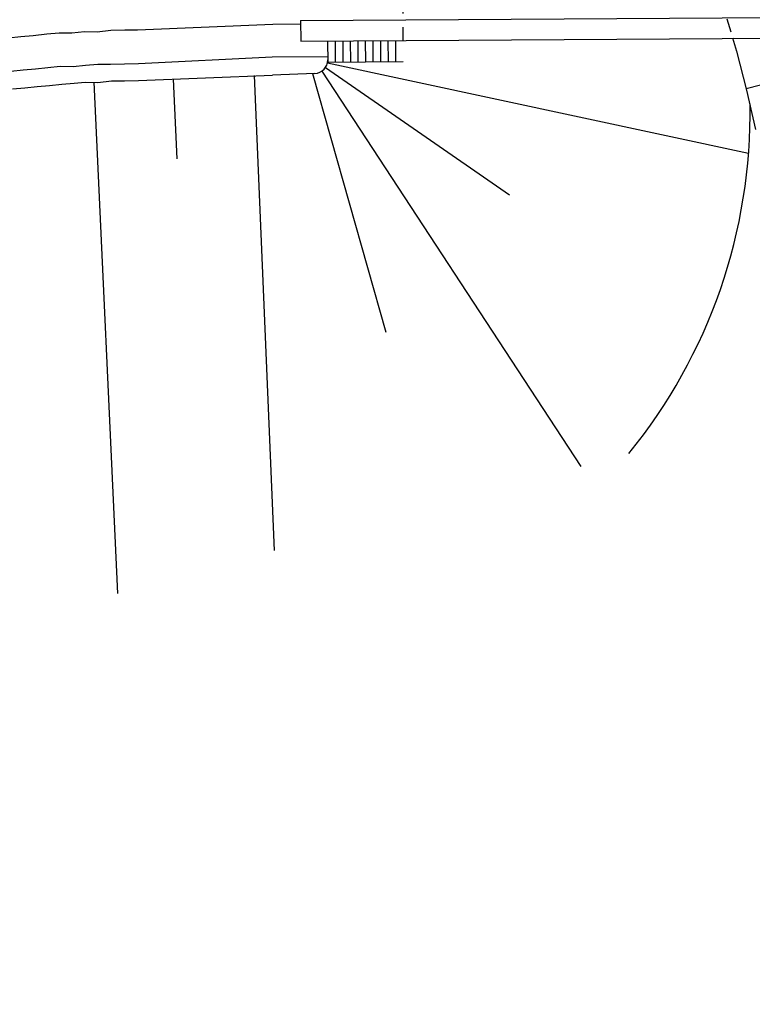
# Model space of a CAD drawing. Extents: x 447258 to 447844, y 441190 to 442763.
# Tile 78 of 123: x 447374 to 447401, y 441978 to 442014. Entities that reach past the tile are written whole.
import ezdxf

# ---------------------------------------------------------------- set-up
doc = ezdxf.new("R2010")
doc.units = 0
doc.header["$LTSCALE"] = 2
doc.header["$MEASUREMENT"] = 0
for name, pattern in [('ACAD_ISO03W100', [0.5, 0.25, -0.25]), ('AUSGEZOGEN', [0]), ('GESTRICHELT', [0.75, 0.5, -0.25])]:
    doc.linetypes.add(name, pattern=pattern)
for name, color, linetype in [('BAUWOTOP', 250, 'AUSGEZOGEN'), ('BAUWUTOP', 250, 'GESTRICHELT'), ('DB-Böschungen', 15, 'CONTINUOUS'), ('DB-Ingenieurbauwerke', 15, 'CONTINUOUS'), ('DB-Wegböschungen', 15, 'CONTINUOUS'), ('DB-Wege', 15, 'CONTINUOUS'), ('FBRTOP', 250, 'AUSGEZOGEN')]:
    doc.layers.add(name, color=color, linetype=linetype)

msp = doc.modelspace()

# ---------------------------------------------------------------- linework, layer by layer
at = {"layer": 'BAUWOTOP'}
for p, q in [((447384.353, 442014.335), (447504.252, 442015.081)), ((447384.353, 442014.335), (447384.358, 442013.567)), ((447384.358, 442013.567), (447496.288, 442014.264))]:
    msp.add_line(p, q, dxfattribs=at)
at = {"layer": 'BAUWUTOP', "flags": 128}
msp.add_lwpolyline([(447388.108, 442020.09), (447388.158, 442013.591)], dxfattribs=at)
at = {"layer": 'DB-Böschungen', "linetype": 'ACAD_ISO03W100'}
msp.add_line((447399.906, 442015.351), (447400.412, 442013.69), dxfattribs=at)
at = {"layer": 'DB-Böschungen', "linetype": 'Continuous'}
for p, q in [((447400.412, 442013.69), (447400.563, 442013.197)), ((447400.563, 442013.197), (447400.936, 442011.744)), ((447402.376, 442012.165), (447400.923, 442011.792)), ((447400.936, 442011.744), (447401.26, 442010.279))]:
    msp.add_line(p, q, dxfattribs=at)
at = {"layer": 'DB-Ingenieurbauwerke', "linetype": 'Continuous'}
for p, q in [((447385.358, 442013.575), (447385.364, 442012.775)), ((447385.638, 442013.577), (447385.644, 442012.777)), ((447385.918, 442013.579), (447385.924, 442012.779)), ((447386.198, 442013.581), (447386.204, 442012.781)), ((447386.478, 442013.583), (447386.484, 442012.783)), ((447386.758, 442013.586), (447386.764, 442012.786)), ((447387.038, 442013.588), (447387.044, 442012.788)), ((447387.318, 442013.59), (447387.324, 442012.79)), ((447387.598, 442013.592), (447387.604, 442012.792)), ((447387.878, 442013.594), (447387.884, 442012.794)), ((447388.164, 442012.796), (447385.364, 442012.775))]:
    msp.add_line(p, q, dxfattribs=at)
at = {"layer": 'DB-Wegböschungen', "linetype": 'Continuous'}
for p, q in [((447385.352, 442012.76), (447401.009, 442009.399)), ((447384.883, 442012.365), (447383.305, 442012.302)), ((447384.799, 442012.362), (447387.522, 442002.744)), ((447385.138, 442012.447), (447394.771, 441997.754)), ((447385.275, 442012.581), (447392.119, 442007.856)), ((447375.017, 442011.922), (447375.476, 442011.966)), ((447375.476, 442011.966), (447375.935, 442012.01)), ((447375.935, 442012.01), (447376.346, 442012.039)), ((447376.346, 442012.039), (447376.82, 442012.035)), ((447376.662, 442012.036), (447377.541, 441993.038)), ((447376.82, 442012.035), (447377.327, 442012.095)), ((447377.327, 442012.095), (447377.801, 442012.091)), ((447377.801, 442012.091), (447378.323, 442012.103)), ((447378.323, 442012.103), (447383.305, 442012.302)), ((447379.62, 442012.156), (447379.748, 442009.186)), ((447382.625, 442012.291), (447383.366, 441994.632)), ((447373.64, 442011.791), (447374.099, 442011.834)), ((447374.099, 442011.834), (447374.558, 442011.878)), ((447374.558, 442011.878), (447375.017, 442011.922))]:
    msp.add_line(p, q, dxfattribs=at)
for centre, major_axis, start_param, end_param in [((447384.863, 442012.865), (-0.354, 0.354), 2.396165, 3.934649), ((447381.065, 442010.894), (-5.029, 19.357), 3.773248, 4.475306)]:
    msp.add_ellipse(centre, major_axis=major_axis, ratio=1, start_param=start_param, end_param=end_param, dxfattribs=at)
at = {"layer": 'DB-Wege', "linetype": 'Continuous'}
for p, q in [((447378.29, 442013.985), (447383.32, 442014.199)), ((447383.32, 442014.199), (447384.353, 442014.208)), ((447374.414, 442013.777), (447374.921, 442013.836)), ((447374.921, 442013.836), (447375.38, 442013.88)), ((447375.38, 442013.88), (447375.854, 442013.877)), ((447375.854, 442013.877), (447376.313, 442013.921)), ((447376.313, 442013.921), (447376.787, 442013.917)), ((447376.787, 442013.917), (447377.294, 442013.976)), ((447377.294, 442013.976), (447377.816, 442013.988)), ((447377.816, 442013.988), (447378.29, 442013.985)), ((447373.497, 442013.689), (447373.956, 442013.733)), ((447373.956, 442013.733), (447374.414, 442013.777)), ((447376.351, 442012.671), (447376.81, 442012.715)), ((447376.81, 442012.715), (447377.284, 442012.712)), ((447377.284, 442012.712), (447377.806, 442012.723)), ((447377.806, 442012.723), (447378.328, 442012.735)), ((447378.328, 442012.735), (447383.295, 442012.982)), ((447383.295, 442012.982), (447385.362, 442012.999)), ((447373.582, 442012.455), (447374.041, 442012.499)), ((447374.041, 442012.499), (447374.5, 442012.543)), ((447374.5, 442012.543), (447374.959, 442012.587)), ((447374.959, 442012.587), (447375.418, 442012.631)), ((447375.418, 442012.631), (447375.892, 442012.627)), ((447375.892, 442012.627), (447376.351, 442012.671))]:
    msp.add_line(p, q, dxfattribs=at)
at = {"layer": 'FBRTOP'}
for points in [[(447621.839, 441538.198, 0.000001), (447626.135, 441528.445, 0.000001), (447630.882, 441517.668)], [(447480.071, 442014.163, -0.000012), (447480.647, 442010.76, 0.000003), (447481.295, 442006.93, 0.001084), (447482.215, 442001.569, 0.000507), (447484.218, 441990.114, 0.002121), (447485.988, 441980.292, 0.001428), (447488.721, 441965.722, 0.001696), (447490.986, 441954.052, 0.001563), (447493.526, 441941.404, 0.001561), (447496.042, 441929.268, 0.001561), (447498.634, 441917.149, 0.001559), (447501.303, 441905.042, 0.00156), (447504.045, 441892.959, 0.001559), (447506.862, 441880.896, 0.001558), (447509.757, 441868.839, 0.001561), (447512.727, 441856.799, 0.001563), (447515.77, 441844.792, 0.001563)]]:
    msp.add_lwpolyline(points, format="xyb", dxfattribs=at)

doc.saveas('drawing.dxf')
